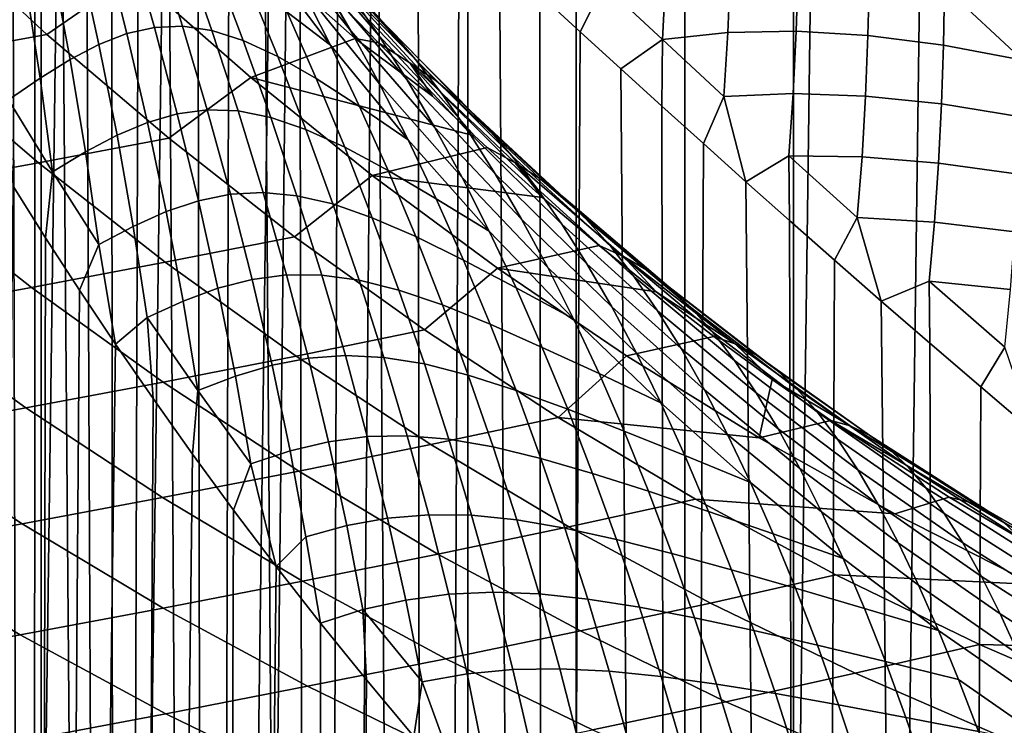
# Model space of a CAD drawing. Header units: metres. Extents: x -166 to 33, y -71 to 34.
# Tile 168 of 256: x -7.2 to -1.57, y -20.28 to -16.24. Entities that reach past the tile are written whole.
import ezdxf

# ---------------------------------------------------------------- set-up
doc = ezdxf.new("R2010")
doc.units = ezdxf.units.M
doc.layers.add('solid_12208131', color=7, linetype='CONTINUOUS')

msp = doc.modelspace()

# ---------------------------------------------------------------- linework, layer by layer
at = {"layer": 'solid_12208131'}
for points in [[(-2.151136, -23.398741, -0.2), (-1.527616, 23.438745, -0.2), (-0.904007, 23.462786, -0.2), (-1.527616, -23.438745, -0.2)], [(-2.774475, -23.342779, -0.2), (-2.774476, 23.342779, -0.2), (-2.151137, 23.398741, -0.2)], [(-2.774475, -23.342779, -0.2), (-2.151137, 23.398741, -0.2), (-1.527616, 23.438745, -0.2), (-2.151136, -23.398741, -0.2)], [(-2.774475, -23.342779, -0.2), (-3.397374, -23.270798, -0.2), (-3.397375, 23.270796, -0.2), (-2.774476, 23.342779, -0.2)], [(-3.397374, -23.270798, -0.2), (-4.019482, -23.182823, -0.2), (-4.019482, 23.182823, -0.2), (-3.397375, 23.270796, -0.2)], [(-4.019482, -23.182823, -0.2), (-4.63924, -23.078981, -0.2), (-4.639241, 23.078981, -0.2), (-4.019482, 23.182823, -0.2)], [(-4.63924, -23.078981, -0.2), (-5.255989, -22.959435, -0.2), (-4.832397, 23.043291, -0.2), (-4.639241, 23.078981, -0.2)], [(-5.752592, -22.851219, -0.2), (-5.25599, 22.959435, -0.2), (-4.832397, 23.043291, -0.2), (-5.255989, -22.959435, -0.2)], [(-6.476499, -22.67404, -0.2), (-5.868586, 22.824389, -0.2), (-5.25599, 22.959435, -0.2), (-5.868585, -22.824389, -0.2)], [(-5.752592, -22.851219, -0.2), (-5.868585, -22.824389, -0.2), (-5.25599, 22.959435, -0.2)], [(-7.079453, -22.508469, -0.2), (-6.476499, 22.67404, -0.2), (-5.868586, 22.824389, -0.2), (-6.476499, -22.67404, -0.2)], [(-7.079453, -22.508469, -0.2), (-7.079454, 22.508469, -0.2), (-6.476499, 22.67404, -0.2)], [(-7.079453, -22.508469, -0.2), (-7.676373, -22.328064, -0.2), (-7.676374, 22.328064, -0.2), (-7.079454, 22.508469, -0.2)], [(-7.56533, -54.099998, 73.476791), (-7.133023, -54.099998, 74.481758), (-7.374342, -13.191572, 73.939384), (-7.494431, -13.090034, 73.652336)], [(-7.133023, -54.099998, 74.481758), (-7.247589, -13.300244, 74.229607), (-7.374342, -13.191572, 73.939384)], [(-7.133023, -54.099998, 74.481758), (-7.11432, -13.415319, 74.522072), (-7.247589, -13.300244, 74.229607)], [(-7.133023, -54.099998, 74.481758), (-6.646943, -54.099998, 75.461853), (-6.974337, -13.537045, 74.816658), (-7.11432, -13.415319, 74.522072)], [(-6.646943, -54.099998, 75.461853), (-6.828755, -13.667579, 75.110649), (-6.974337, -13.537045, 74.816658)], [(-6.646943, -54.099998, 75.461853), (-6.677749, -13.80714, 75.403511), (-6.828755, -13.667579, 75.110649)], [(-6.646943, -54.099998, 75.461853), (-6.520299, -13.95483, 75.69696), (-6.677749, -13.80714, 75.403511)], [(-6.646943, -54.099998, 75.461853), (-6.108515, -54.099998, 76.414185), (-6.356896, -14.110441, 75.989761), (-6.520299, -13.95483, 75.69696)], [(-6.108515, -54.099998, 76.414185), (-6.185296, -14.273938, 76.2855), (-6.356896, -14.110441, 75.989761)], [(-6.108515, -54.099998, 76.414185), (-6.002159, -14.444423, 76.588943), (-6.185296, -14.273938, 76.2855)], [(-6.108515, -54.099998, 76.414185), (-5.519318, -54.099998, 77.335976), (-5.807922, -14.622785, 76.898193), (-6.002159, -14.444423, 76.588943)], [(-5.519318, -54.099998, 77.335976), (-5.601216, -14.81319, 77.214241), (-5.807922, -14.622785, 76.898193)], [(-5.519318, -54.099998, 77.335976), (-5.380787, -15.015847, 77.537659), (-5.601216, -14.81319, 77.214241)], [(-5.519318, -54.099998, 77.335976), (-4.88108, -54.099998, 78.224518), (-5.154308, -15.225487, 77.856499), (-5.380787, -15.015847, 77.537659)], [(-4.88108, -54.099998, 78.224518), (-4.922512, -15.442994, 78.169823), (-5.154308, -15.225487, 77.856499)], [(-7.04696, -16.323383, 38.987961), (-6.552248, -15.979929, 42.715645), (-7.198444, -15.362249, 42.818081), (-7.71775, -15.69925, 39.099609)], [(-5.47479, -16.016684, 50.601223), (-5.308314, -16.302588, 50.811558), (-5.764847, -15.731205, 51.387516), (-5.937775, -15.429481, 51.191715)], [(-5.593674, -16.049738, 51.572124), (-5.424668, -16.384722, 51.743763), (-5.844673, -15.830513, 52.301502), (-6.018653, -15.480349, 52.143932)], [(-4.88108, -54.099998, 78.224518), (-4.688582, -15.662816, 78.473694), (-4.922512, -15.442994, 78.169823)], [(-5.308693, -16.096767, 49.548592), (-5.148267, -16.329834, 49.791519), (-5.642303, -15.74895, 50.380943), (-5.810365, -15.499928, 50.152416)], [(-5.243168, -16.131575, 48.164825), (-5.09023, -16.288965, 48.43391), (-5.630435, -15.689651, 49.045956), (-5.791754, -15.515678, 48.790855)], [(-4.88108, -54.099998, 78.224518), (-4.195673, -54.099998, 79.077202), (-4.457589, -15.879592, 78.762444), (-4.688582, -15.662816, 78.473694)], [(-8.472457, -15.829949, 35.41613), (-7.796937, -16.459278, 35.298534), (-7.04696, -16.323383, 38.987961), (-7.71775, -15.69925, 39.099609)], [(-5.09023, -16.288965, 48.43391), (-4.937719, -16.466789, 48.701233), (-5.469462, -15.883304, 49.299358), (-5.630435, -15.689651, 49.045956)], [(-5.881013, -16.569666, 42.609241), (-5.28311, -16.347136, 46.325108), (-5.941668, -15.762572, 46.424274), (-6.552248, -15.979929, 42.715645)], [(-5.941668, -15.762572, 46.424274), (-5.28311, -16.347136, 46.325108), (-5.450815, -16.057842, 47.099686), (-5.74637, -15.734725, 47.426922)], [(-5.308314, -16.302588, 50.811558), (-5.143494, -16.605972, 51.010414), (-5.593674, -16.049738, 51.572124), (-5.764847, -15.731205, 51.387516)], [(-5.148267, -16.329834, 49.791519), (-4.98831, -16.582294, 50.026016), (-5.47479, -16.016684, 50.601223), (-5.642303, -15.74895, 50.380943)], [(-3.859432, -16.040127, 79.476219), (-4.177697, -15.73948, 79.111076), (-4.22737, -16.095268, 79.039795), (-3.995843, -16.308701, 79.308884)], [(-1.46273, -16.469986, 82.22084), (-1.455702, -16.150414, 82.393257), (-1.907612, -15.72547, 82.018684), (-1.910502, -16.053186, 81.849586)], [(-6.716717, -15.814548, 55.961517), (-6.589858, -16.318745, 55.937447), (-6.749745, -16.38092, 56.414017), (-6.863181, -15.863662, 56.458015)], [(-6.570292, -15.794082, 55.445602), (-6.431461, -16.283363, 55.443073), (-6.589858, -16.318745, 55.937447), (-6.716717, -15.814548, 55.961517)], [(-6.419677, -15.804729, 54.906101), (-6.270759, -16.276854, 54.926926), (-6.431461, -16.283363, 55.443073), (-6.570292, -15.794082, 55.445602)], [(-6.259874, -15.848963, 54.338943), (-6.103178, -16.30122, 54.385143), (-6.270759, -16.276854, 54.926926), (-6.419677, -15.804729, 54.906101)], [(-5.844673, -15.830513, 52.301502), (-5.424668, -16.384722, 51.743763), (-5.673385, -16.196178, 52.444702)], [(-6.863181, -15.863662, 56.458015), (-6.749745, -16.38092, 56.414017), (-6.914341, -16.466932, 56.877934), (-7.012933, -15.93882, 56.939571)], [(-6.08572, -15.928463, 53.741013), (-5.923413, -16.358541, 53.813904), (-6.103178, -16.30122, 54.385143), (-6.259874, -15.848963, 54.338943)], [(-4.969931, -16.485857, 47.006874), (-4.820503, -16.589968, 47.281414), (-5.39774, -15.993437, 47.897614), (-5.555534, -15.872863, 47.636372)], [(-5.450815, -16.057842, 47.099686), (-5.149071, -16.371634, 46.777817), (-4.969931, -16.485857, 47.006874), (-5.555534, -15.872863, 47.636372)], [(-4.937719, -16.466789, 48.701233), (-4.785413, -16.665129, 48.964279), (-5.308693, -16.096767, 49.548592), (-5.469462, -15.883304, 49.299358)], [(-4.195673, -54.099998, 79.077202), (-4.22737, -16.095268, 79.039795), (-4.457589, -15.879592, 78.762444)], [(-7.012933, -15.93882, 56.939571), (-6.914341, -16.466932, 56.877934), (-7.086094, -16.573397, 57.33506), (-7.168571, -16.036882, 57.411472)], [(-5.892074, -16.043999, 53.110214), (-5.726052, -16.450085, 53.210354), (-5.923413, -16.358541, 53.813904), (-6.08572, -15.928463, 53.741013)], [(-3.525379, -16.352724, 79.840958), (-3.150612, -16.311769, 80.270569), (-3.136033, -15.944315, 80.353203), (-3.505526, -15.975008, 79.902748)], [(-3.150612, -16.311769, 80.270569), (-2.759082, -16.304434, 80.723785), (-2.748458, -15.948012, 80.828255), (-3.136033, -15.944315, 80.353203)], [(-6.35054, -16.918047, 38.872044), (-5.881013, -16.569666, 42.609241), (-6.552248, -15.979929, 42.715645), (-7.04696, -16.323383, 38.987961)], [(-4.820503, -16.589968, 47.281414), (-4.674664, -16.712521, 47.561886), (-5.243168, -16.131575, 48.164825), (-5.39774, -15.993437, 47.897614)], [(-3.859432, -16.040127, 79.476219), (-3.525379, -16.352724, 79.840958), (-3.505526, -15.975008, 79.902748)], [(-2.759082, -16.304434, 80.723785), (-2.348694, -16.329624, 81.200478), (-2.34069, -15.984893, 81.327377), (-2.748458, -15.948012, 80.828255)], [(-2.348694, -16.329624, 81.200478), (-1.917286, -16.385624, 81.699951), (-1.910502, -16.053186, 81.849586), (-2.34069, -15.984893, 81.327377)], [(-7.168571, -16.036882, 57.411472), (-7.086094, -16.573397, 57.33506), (-7.266243, -16.697264, 57.790997), (-7.331913, -16.154398, 57.879539)], [(-5.673385, -16.196178, 52.444702), (-5.505782, -16.576153, 52.572704), (-5.726052, -16.450085, 53.210354), (-5.892074, -16.043999, 53.110214)], [(-5.143494, -16.605972, 51.010414), (-4.980702, -16.926451, 51.195969), (-5.424668, -16.384722, 51.743763), (-5.593674, -16.049738, 51.572124)], [(-4.98831, -16.582294, 50.026016), (-4.829282, -16.853577, 50.250351), (-5.308314, -16.302588, 50.811558), (-5.47479, -16.016684, 50.601223)], [(-5.28311, -16.347136, 46.325108), (-5.149071, -16.371634, 46.777817), (-5.450815, -16.057842, 47.099686)], [(-3.525379, -16.352724, 79.840958), (-3.859432, -16.040127, 79.476219), (-3.995843, -16.308701, 79.308884), (-3.763758, -16.520094, 79.569298)], [(-1.917286, -16.385624, 81.699951), (-1.46273, -16.469986, 82.22084), (-1.910502, -16.053186, 81.849586)], [(-4.785413, -16.665129, 48.964279), (-4.633395, -16.883739, 49.22089), (-5.148267, -16.329834, 49.791519), (-5.308693, -16.096767, 49.548592)], [(-4.195673, -54.099998, 79.077202), (-3.995843, -16.308701, 79.308884), (-4.22737, -16.095268, 79.039795)], [(-4.674664, -16.712521, 47.561886), (-4.53065, -16.855101, 47.844162), (-5.09023, -16.288965, 48.43391), (-5.243168, -16.131575, 48.164825)], [(-5.424668, -16.384722, 51.743763), (-5.258201, -16.735859, 51.900616), (-5.505782, -16.576153, 52.572704), (-5.673385, -16.196178, 52.444702)], [(-6.270759, -16.276854, 54.926926), (-6.129441, -16.755127, 54.932346), (-6.301057, -16.777431, 55.425491), (-6.431461, -16.283363, 55.443073)], [(-6.103178, -16.30122, 54.385143), (-5.952984, -16.761553, 54.415249), (-6.129441, -16.755127, 54.932346), (-6.270759, -16.276854, 54.926926)], [(-7.796937, -16.459278, 35.298534), (-7.095604, -17.058891, 35.176441), (-6.35054, -16.918047, 38.872044), (-7.04696, -16.323383, 38.987961)], [(-6.589858, -16.318745, 55.937447), (-6.471987, -16.826876, 55.898342), (-6.646093, -16.900928, 56.35561), (-6.749745, -16.38092, 56.414017)], [(-6.431461, -16.283363, 55.443073), (-6.301057, -16.777431, 55.425491), (-6.471987, -16.826876, 55.898342), (-6.589858, -16.318745, 55.937447)], [(-5.923413, -16.358541, 53.813904), (-5.766818, -16.798296, 53.870598), (-5.952984, -16.761553, 54.415249), (-6.103178, -16.30122, 54.385143)], [(-4.829282, -16.853577, 50.250351), (-4.671779, -17.142958, 50.462948), (-5.143494, -16.605972, 51.010414), (-5.308314, -16.302588, 50.811558)], [(-4.633395, -16.883739, 49.22089), (-4.481735, -17.122377, 49.468895), (-4.98831, -16.582294, 50.026016), (-5.148267, -16.329834, 49.791519)], [(-4.53065, -16.855101, 47.844162), (-4.38711, -17.018805, 48.124599), (-4.937719, -16.466789, 48.701233), (-5.09023, -16.288965, 48.43391)], [(-4.195673, -54.099998, 79.077202), (-3.465109, -54.099998, 79.891525), (-3.763758, -16.520094, 79.569298), (-3.995843, -16.308701, 79.308884)], [(-3.525379, -16.352724, 79.840958), (-3.173237, -16.678648, 80.206604), (-3.150612, -16.311769, 80.270569)], [(-3.173237, -16.678648, 80.206604), (-2.776505, -16.661612, 80.638687), (-2.759082, -16.304434, 80.723785), (-3.150612, -16.311769, 80.270569)], [(-2.776505, -16.661612, 80.638687), (-2.362363, -16.676434, 81.093346), (-2.348694, -16.329624, 81.200478), (-2.759082, -16.304434, 80.723785)], [(-2.362363, -16.676434, 81.093346), (-1.928634, -16.721514, 81.570297), (-1.917286, -16.385624, 81.699951), (-2.348694, -16.329624, 81.200478)], [(-6.749745, -16.38092, 56.414017), (-6.646093, -16.900928, 56.35561), (-6.826498, -16.996347, 56.803074), (-6.914341, -16.466932, 56.877934)], [(-5.726052, -16.450085, 53.210354), (-5.565339, -16.867041, 53.294819), (-5.766818, -16.798296, 53.870598), (-5.923413, -16.358541, 53.813904)], [(-5.881013, -16.569666, 42.609241), (-4.601007, -16.903824, 46.221767), (-4.841383, -16.676121, 46.461319), (-5.28311, -16.347136, 46.325108)], [(-5.424668, -16.384722, 51.743763), (-4.980702, -16.926451, 51.195969), (-5.258201, -16.735859, 51.900616)], [(-5.28311, -16.347136, 46.325108), (-4.841383, -16.676121, 46.461319), (-5.149071, -16.371634, 46.777817)], [(-5.149071, -16.371634, 46.777817), (-4.841383, -16.676121, 46.461319), (-4.969931, -16.485857, 47.006874)], [(-3.525379, -16.352724, 79.840958), (-3.763758, -16.520094, 79.569298), (-3.528427, -16.733284, 79.824379)], [(-3.173237, -16.678648, 80.206604), (-3.525379, -16.352724, 79.840958), (-3.528427, -16.733284, 79.824379), (-3.290436, -16.948097, 80.073639)], [(-1.928634, -16.721514, 81.570297), (-1.473231, -16.794441, 82.068459), (-1.46273, -16.469986, 82.22084), (-1.917286, -16.385624, 81.699951)], [(-5.505782, -16.576153, 52.572704), (-5.342916, -16.968613, 52.685345), (-5.565339, -16.867041, 53.294819), (-5.726052, -16.450085, 53.210354)], [(-8.573063, -16.593676, 31.607365), (-7.866867, -17.198185, 31.479416), (-7.095604, -17.058891, 35.176441), (-7.796937, -16.459278, 35.298534)], [(-6.914341, -16.466932, 56.877934), (-6.826498, -16.996347, 56.803074), (-7.015065, -17.11017, 57.246399), (-7.086094, -16.573397, 57.33506)], [(-4.367355, -17.058903, 46.40313), (-4.226664, -17.148483, 46.690193), (-4.820503, -16.589968, 47.281414), (-4.969931, -16.485857, 47.006874)], [(-4.601007, -16.903824, 46.221767), (-4.528391, -16.97094, 46.150661), (-4.367355, -17.058903, 46.40313), (-4.969931, -16.485857, 47.006874)], [(-4.841383, -16.676121, 46.461319), (-4.601007, -16.903824, 46.221767), (-4.969931, -16.485857, 47.006874)], [(-4.38711, -17.018805, 48.124599), (-4.243749, -17.203672, 48.400658), (-4.785413, -16.665129, 48.964279), (-4.937719, -16.466789, 48.701233)], [(-3.465109, -54.099998, 79.891525), (-3.528427, -16.733284, 79.824379), (-3.763758, -16.520094, 79.569298)], [(-7.086094, -16.573397, 57.33506), (-7.015065, -17.11017, 57.246399), (-7.266243, -16.697264, 57.790997)], [(-5.629862, -17.482311, 38.752087), (-5.186035, -17.130587, 42.499073), (-5.881013, -16.569666, 42.609241), (-6.35054, -16.918047, 38.872044)], [(-5.881013, -16.569666, 42.609241), (-5.186035, -17.130587, 42.499073), (-4.528391, -16.97094, 46.150661), (-4.601007, -16.903824, 46.221767)], [(-5.258201, -16.735859, 51.900616), (-5.095284, -17.101896, 52.041821), (-5.342916, -16.968613, 52.685345), (-5.505782, -16.576153, 52.572704)], [(-4.671779, -17.142958, 50.462948), (-4.516134, -17.45002, 50.661934), (-4.980702, -16.926451, 51.195969), (-5.143494, -16.605972, 51.010414)], [(-4.481735, -17.122377, 49.468895), (-4.330861, -17.380436, 49.706524), (-4.829282, -16.853577, 50.250351), (-4.98831, -16.582294, 50.026016)], [(-4.226664, -17.148483, 46.690193), (-4.089878, -17.257336, 46.983105), (-4.674664, -16.712521, 47.561886), (-4.820503, -16.589968, 47.281414)], [(-4.243749, -17.203672, 48.400658), (-4.100594, -17.409418, 48.670135), (-4.633395, -16.883739, 49.22089), (-4.785413, -16.665129, 48.964279)], [(-2.776505, -16.661612, 80.638687), (-3.173237, -16.678648, 80.206604), (-3.047082, -17.16633, 80.319939), (-2.801847, -17.018051, 80.572975)], [(-2.801847, -17.018051, 80.572975), (-2.382588, -17.023941, 81.006279), (-2.362363, -16.676434, 81.093346), (-2.776505, -16.661612, 80.638687)], [(-2.382588, -17.023941, 81.006279), (-1.945314, -17.059509, 81.461052), (-1.928634, -16.721514, 81.570297), (-2.362363, -16.676434, 81.093346)], [(-7.015065, -17.11017, 57.246399), (-7.055186, -17.486879, 57.351986), (-7.23994, -17.191677, 57.753265), (-7.266243, -16.697264, 57.790997)], [(-4.089878, -17.257336, 46.983105), (-3.955068, -17.386934, 47.277733), (-4.53065, -16.855101, 47.844162), (-4.674664, -16.712521, 47.561886)], [(-3.465109, -54.099998, 79.891525), (-3.290436, -16.948097, 80.073639), (-3.528427, -16.733284, 79.824379)], [(-3.173237, -16.678648, 80.206604), (-3.290436, -16.948097, 80.073639), (-3.047082, -17.16633, 80.319939)], [(-1.945314, -17.059509, 81.461052), (-1.487888, -17.122454, 81.936646), (-1.473231, -16.794441, 82.068459), (-1.928634, -16.721514, 81.570297)], [(-6.301057, -16.777431, 55.425491), (-6.179692, -17.275557, 55.392071), (-6.36403, -17.33782, 55.843964), (-6.471987, -16.826876, 55.898342)], [(-6.129441, -16.755127, 54.932346), (-5.996569, -17.238346, 54.921989), (-6.179692, -17.275557, 55.392071), (-6.301057, -16.777431, 55.425491)], [(-5.952984, -16.761553, 54.415249), (-5.810366, -17.228266, 54.429279), (-5.996569, -17.238346, 54.921989), (-6.129441, -16.755127, 54.932346)], [(-5.766818, -16.798296, 53.870598), (-5.616631, -17.24645, 53.910564), (-5.810366, -17.228266, 54.429279), (-5.952984, -16.761553, 54.415249)], [(-4.980702, -16.926451, 51.195969), (-4.820264, -17.263691, 51.366344), (-5.095284, -17.101896, 52.041821), (-5.258201, -16.735859, 51.900616)], [(-6.471987, -16.826876, 55.898342), (-6.36403, -17.33782, 55.843964), (-6.553441, -17.422232, 56.283085), (-6.646093, -16.900928, 56.35561)], [(-5.565339, -16.867041, 53.294819), (-5.410216, -17.294069, 53.362507), (-5.616631, -17.24645, 53.910564), (-5.766818, -16.798296, 53.870598)], [(-6.646093, -16.900928, 56.35561), (-6.553441, -17.422232, 56.283085), (-6.750472, -17.525967, 56.715034), (-6.826498, -16.996347, 56.803074)], [(-5.342916, -16.968613, 52.685345), (-5.185253, -17.372395, 52.781799), (-5.410216, -17.294069, 53.362507), (-5.565339, -16.867041, 53.294819)], [(-4.330861, -17.380436, 49.706524), (-4.181352, -17.657173, 49.932171), (-4.671779, -17.142958, 50.462948), (-4.829282, -16.853577, 50.250351)], [(-4.100594, -17.409418, 48.670135), (-3.957662, -17.635769, 48.930843), (-4.481735, -17.122377, 49.468895), (-4.633395, -16.883739, 49.22089)], [(-3.955068, -17.386934, 47.277733), (-3.820746, -17.538288, 47.570423), (-4.38711, -17.018805, 48.124599), (-4.53065, -16.855101, 47.844162)], [(-7.095604, -17.058891, 35.176441), (-6.369845, -17.627851, 35.050098), (-5.629862, -17.482311, 38.752087), (-6.35054, -16.918047, 38.872044)], [(-4.980702, -16.926451, 51.195969), (-4.516134, -17.45002, 50.661934), (-4.820264, -17.263691, 51.366344)], [(-3.465109, -54.099998, 79.891525), (-2.691529, -54.099998, 80.665108), (-3.047082, -17.16633, 80.319939), (-3.290436, -16.948097, 80.073639)], [(-6.826498, -16.996347, 56.803074), (-6.750472, -17.525967, 56.715034), (-7.015065, -17.11017, 57.246399)], [(-5.095284, -17.101896, 52.041821), (-4.936997, -17.48093, 52.16721), (-5.185253, -17.372395, 52.781799), (-5.342916, -16.968613, 52.685345)], [(-5.186035, -17.130587, 42.499073), (-4.210407, -17.256092, 45.845875), (-4.528391, -16.97094, 46.150661)], [(-4.528391, -16.97094, 46.150661), (-4.210407, -17.256092, 45.845875), (-4.367355, -17.058903, 46.40313)], [(-7.866867, -17.198185, 31.479416), (-7.136073, -17.771791, 31.347012), (-6.369845, -17.627851, 35.050098), (-7.095604, -17.058891, 35.176441)], [(-3.820746, -17.538288, 47.570423), (-3.686545, -17.711391, 47.858616), (-4.243749, -17.203672, 48.400658), (-4.38711, -17.018805, 48.124599)], [(-3.747635, -17.594067, 45.823582), (-3.615984, -17.670872, 46.122486), (-4.226664, -17.148483, 46.690193), (-4.367355, -17.058903, 46.40313)], [(-4.210407, -17.256092, 45.845875), (-3.887891, -17.531414, 45.547386), (-3.747635, -17.594067, 45.823582), (-4.367355, -17.058903, 46.40313)], [(-2.801847, -17.018051, 80.572975), (-3.047082, -17.16633, 80.319939), (-2.797524, -17.388483, 80.563972)], [(-2.41055, -17.370546, 80.939278), (-2.801847, -17.018051, 80.572975), (-2.797524, -17.388483, 80.563972), (-2.540444, -17.615633, 80.806763)], [(-2.801847, -17.018051, 80.572975), (-2.41055, -17.370546, 80.939278), (-2.382588, -17.023941, 81.006279)], [(-2.41055, -17.370546, 80.939278), (-1.968253, -17.398151, 81.372513), (-1.945314, -17.059509, 81.461052), (-2.382588, -17.023941, 81.006279)], [(-1.968253, -17.398151, 81.372513), (-1.507492, -17.452612, 81.825829), (-1.487888, -17.122454, 81.936646), (-1.945314, -17.059509, 81.461052)], [(-6.750472, -17.525967, 56.715034), (-6.860166, -17.788248, 56.951771), (-7.055186, -17.486879, 57.351986), (-7.015065, -17.11017, 57.246399)], [(-4.820264, -17.263691, 51.366344), (-4.663209, -17.616392, 51.520664), (-4.936997, -17.48093, 52.16721), (-5.095284, -17.101896, 52.041821)], [(-3.957662, -17.635769, 48.930843), (-3.815349, -17.882093, 49.180969), (-4.330861, -17.380436, 49.706524), (-4.481735, -17.122377, 49.468895)], [(-4.886302, -18.015245, 38.628323), (-4.468608, -17.661812, 42.385345), (-5.186035, -17.130587, 42.499073), (-5.629862, -17.482311, 38.752087)], [(-5.186035, -17.130587, 42.499073), (-4.468608, -17.661812, 42.385345), (-3.887891, -17.531414, 45.547386), (-4.210407, -17.256092, 45.845875)], [(-4.181352, -17.657173, 49.932171), (-4.033496, -17.952139, 50.143917), (-4.516134, -17.45002, 50.661934), (-4.671779, -17.142958, 50.462948)], [(-3.615984, -17.670872, 46.122486), (-3.488539, -17.767715, 46.427132), (-4.089878, -17.257336, 46.983105), (-4.226664, -17.148483, 46.690193)], [(-2.691529, -54.099998, 80.665108), (-2.797524, -17.388483, 80.563972), (-3.047082, -17.16633, 80.319939)], [(-7.136073, -17.771791, 31.347012), (-7.866867, -17.198185, 31.479416), (-8.662723, -17.336311, 27.777761), (-7.926892, -17.914522, 27.639769)], [(-7.56533, -54.099998, 58.523209), (-7.23994, -17.191677, 57.753265), (-7.055186, -17.486879, 57.351986), (-7.133023, -54.099998, 57.518242)], [(-5.996569, -17.238346, 54.921989), (-5.872716, -17.725729, 54.895016), (-6.06829, -17.776539, 55.342541), (-6.179692, -17.275557, 55.392071)], [(-5.810366, -17.228266, 54.429279), (-5.676156, -17.700075, 54.426838), (-5.872716, -17.725729, 54.895016), (-5.996569, -17.238346, 54.921989)], [(-5.616631, -17.24645, 53.910564), (-5.473947, -17.701208, 53.933826), (-5.676156, -17.700075, 54.426838), (-5.810366, -17.228266, 54.429279)], [(-3.686545, -17.711391, 47.858616), (-3.55244, -17.905926, 48.140083), (-4.100594, -17.409418, 48.670135), (-4.243749, -17.203672, 48.400658)], [(-6.179692, -17.275557, 55.392071), (-6.06829, -17.776539, 55.342541), (-6.267241, -17.850025, 55.77459), (-6.36403, -17.33782, 55.843964)], [(-5.410216, -17.294069, 53.362507), (-5.261363, -17.729818, 53.412872), (-5.473947, -17.701208, 53.933826), (-5.616631, -17.24645, 53.910564)], [(-5.185253, -17.372395, 52.781799), (-5.033014, -17.786638, 52.860931), (-5.261363, -17.729818, 53.412872), (-5.410216, -17.294069, 53.362507)], [(-4.516134, -17.45002, 50.661934), (-4.362628, -17.774401, 50.845398), (-4.663209, -17.616392, 51.520664), (-4.820264, -17.263691, 51.366344)], [(-3.488539, -17.767715, 46.427132), (-3.363194, -17.885971, 46.733383), (-3.955068, -17.386934, 47.277733), (-4.089878, -17.257336, 46.983105)], [(-6.36403, -17.33782, 55.843964), (-6.267241, -17.850025, 55.77459), (-6.472885, -17.943659, 56.196449), (-6.553441, -17.422232, 56.283085)], [(-4.936997, -17.48093, 52.16721), (-4.783766, -17.871721, 52.275932), (-5.033014, -17.786638, 52.860931), (-5.185253, -17.372395, 52.781799)], [(-3.815349, -17.882093, 49.180969), (-3.674212, -18.147627, 49.418873), (-4.181352, -17.657173, 49.932171), (-4.330861, -17.380436, 49.706524)], [(-3.55244, -17.905926, 48.140083), (-3.418395, -18.121586, 48.412613), (-3.957662, -17.635769, 48.930843), (-4.100594, -17.409418, 48.670135)], [(-3.363194, -17.885971, 46.733383), (-3.238317, -18.026567, 47.037575), (-3.820746, -17.538288, 47.570423), (-3.955068, -17.386934, 47.277733)], [(-2.691529, -54.099998, 80.665108), (-2.540444, -17.615633, 80.806763), (-2.797524, -17.388483, 80.563972)], [(-2.41055, -17.370546, 80.939278), (-2.540444, -17.615633, 80.806763), (-2.272693, -17.850151, 81.050797)], [(-1.968253, -17.398151, 81.372513), (-2.41055, -17.370546, 80.939278), (-2.272693, -17.850151, 81.050797), (-1.998695, -17.735735, 81.30468)], [(-1.998695, -17.735735, 81.30468), (-1.533007, -17.783373, 81.736313), (-1.507492, -17.452612, 81.825829), (-1.968253, -17.398151, 81.372513)], [(-6.553441, -17.422232, 56.283085), (-6.472885, -17.943659, 56.196449), (-6.654723, -18.095783, 56.552837), (-6.750472, -17.525967, 56.715034)], [(-4.516134, -17.45002, 50.661934), (-4.033496, -17.952139, 50.143917), (-4.362628, -17.774401, 50.845398)], [(-7.133023, -54.099998, 57.518242), (-7.055186, -17.486879, 57.351986), (-6.860166, -17.788248, 56.951771)], [(-6.369845, -17.627851, 35.050098), (-5.62104, -18.165222, 34.919746), (-4.886302, -18.015245, 38.628323), (-5.629862, -17.482311, 38.752087)], [(-4.663209, -17.616392, 51.520664), (-4.510639, -17.982578, 51.658737), (-4.783766, -17.871721, 52.275932), (-4.936997, -17.48093, 52.16721)], [(-6.750472, -17.525967, 56.715034), (-6.654723, -18.095783, 56.552837), (-6.860166, -17.788248, 56.951771)], [(-4.468608, -17.661812, 42.385345), (-3.561097, -17.796961, 45.255264), (-3.887891, -17.531414, 45.547386)], [(-3.887891, -17.531414, 45.547386), (-3.561097, -17.796961, 45.255264), (-3.747635, -17.594067, 45.823582)], [(-3.238317, -18.026567, 47.037575), (-3.113464, -18.189457, 47.337124), (-3.686545, -17.711391, 47.858616), (-3.820746, -17.538288, 47.570423)], [(-7.136073, -17.771791, 31.347012), (-6.382074, -18.313549, 31.210402), (-5.62104, -18.165222, 34.919746), (-6.369845, -17.627851, 35.050098)], [(-4.362628, -17.774401, 50.845398), (-4.212306, -18.114767, 51.012417), (-4.510639, -17.982578, 51.658737), (-4.663209, -17.616392, 51.520664)], [(-3.108985, -18.094673, 45.265659), (-2.986614, -18.160236, 45.575821), (-3.615984, -17.670872, 46.122486), (-3.747635, -17.594067, 45.823582)], [(-3.561097, -17.796961, 45.255264), (-3.108985, -18.094673, 45.265659), (-3.747635, -17.594067, 45.823582)], [(-2.691529, -54.099998, 80.665108), (-1.877203, -54.099998, 81.395676), (-2.272693, -17.850151, 81.050797), (-2.540444, -17.615633, 80.806763)], [(-4.121231, -18.515921, 38.50098), (-3.73003, -18.162468, 42.268269), (-4.468608, -17.661812, 42.385345), (-4.886302, -18.015245, 38.628323)], [(-4.468608, -17.661812, 42.385345), (-3.73003, -18.162468, 42.268269), (-3.230698, -18.052473, 44.969917), (-3.561097, -17.796961, 45.255264)], [(-3.674212, -18.147627, 49.418873), (-3.534497, -18.431896, 49.642605), (-4.033496, -17.952139, 50.143917), (-4.181352, -17.657173, 49.932171)], [(-3.418395, -18.121586, 48.412613), (-3.284777, -18.357723, 48.674362), (-3.815349, -17.882093, 49.180969), (-3.957662, -17.635769, 48.930843)], [(-2.986614, -18.160236, 45.575821), (-2.868745, -18.246553, 45.891598), (-3.488539, -17.767715, 46.427132), (-3.615984, -17.670872, 46.122486)], [(-5.872716, -17.725729, 54.895016), (-5.758801, -18.216, 54.851128), (-5.968134, -18.27873, 55.277164), (-6.06829, -17.776539, 55.342541)], [(-5.676156, -17.700075, 54.426838), (-5.550882, -18.17614, 54.40704), (-5.758801, -18.216, 54.851128), (-5.872716, -17.725729, 54.895016)], [(-5.473947, -17.701208, 53.933826), (-5.339581, -18.161203, 53.939949), (-5.550882, -18.17614, 54.40704), (-5.676156, -17.700075, 54.426838)], [(-5.261363, -17.729818, 53.412872), (-5.119893, -18.172382, 53.445927), (-5.339581, -18.161203, 53.939949), (-5.473947, -17.701208, 53.933826)], [(-5.033014, -17.786638, 52.860931), (-4.886862, -18.209908, 52.92218), (-5.119893, -18.172382, 53.445927), (-5.261363, -17.729818, 53.412872)], [(-3.113464, -18.189457, 47.337124), (-2.988561, -18.374287, 47.629795), (-3.55244, -17.905926, 48.140083), (-3.686545, -17.711391, 47.858616)], [(-1.998695, -17.735735, 81.30468), (-2.272693, -17.850151, 81.050797), (-1.99463, -18.091543, 81.295151)], [(-1.565748, -18.112926, 81.668076), (-1.998695, -17.735735, 81.30468), (-1.99463, -18.091543, 81.295151), (-1.703668, -18.341209, 81.541405)], [(-1.998695, -17.735735, 81.30468), (-1.565748, -18.112926, 81.668076), (-1.533007, -17.783373, 81.736313)], [(-6.382074, -18.313549, 31.210402), (-7.136073, -17.771791, 31.347012), (-7.926892, -17.914522, 27.639769), (-7.167696, -18.460632, 27.497395)], [(-7.133023, -54.099998, 57.518242), (-6.860166, -17.788248, 56.951771), (-6.654723, -18.095783, 56.552837)], [(-6.06829, -17.776539, 55.342541), (-5.968134, -18.27873, 55.277164), (-6.182728, -18.362253, 55.690197), (-6.267241, -17.850025, 55.77459)], [(-4.783766, -17.871721, 52.275932), (-4.635752, -18.273348, 52.366821), (-4.886862, -18.209908, 52.92218), (-5.033014, -17.786638, 52.860931)], [(-4.033496, -17.952139, 50.143917), (-3.88753, -18.264946, 50.339809), (-4.212306, -18.114767, 51.012417), (-4.362628, -17.774401, 50.845398)], [(-3.561097, -17.796961, 45.255264), (-3.230698, -18.052473, 44.969917), (-3.108985, -18.094673, 45.265659)], [(-2.868745, -18.246553, 45.891598), (-2.753087, -18.3549, 46.208847), (-3.363194, -17.885971, 46.733383), (-3.488539, -17.767715, 46.427132)], [(-6.267241, -17.850025, 55.77459), (-6.182728, -18.362253, 55.690197), (-6.472885, -17.943659, 56.196449)], [(-1.877203, -54.099998, 81.395676), (-1.99463, -18.091543, 81.295151), (-2.272693, -17.850151, 81.050797)], [(-7.167696, -18.460632, 27.497395), (-7.926892, -17.914522, 27.639769), (-8.740233, -18.056444, 23.92779), (-7.975811, -18.60688, 23.780153)], [(-4.510639, -17.982578, 51.658737), (-4.362944, -18.360945, 51.779701), (-4.635752, -18.273348, 52.366821), (-4.783766, -17.871721, 52.275932)], [(-3.284777, -18.357723, 48.674362), (-3.15212, -18.613554, 48.923656), (-3.674212, -18.147627, 49.418873), (-3.815349, -17.882093, 49.180969)], [(-2.988561, -18.374287, 47.629795), (-2.863515, -18.580729, 47.913342), (-3.418395, -18.121586, 48.412613), (-3.55244, -17.905926, 48.140083)], [(-2.753087, -18.3549, 46.208847), (-2.637851, -18.486134, 46.523895), (-3.238317, -18.026567, 47.037575), (-3.363194, -17.885971, 46.733383)], [(-6.472885, -17.943659, 56.196449), (-6.439464, -18.408339, 56.156765), (-6.654723, -18.095783, 56.552837)], [(-6.182728, -18.362253, 55.690197), (-6.214291, -18.726328, 55.763668), (-6.439464, -18.408339, 56.156765), (-6.472885, -17.943659, 56.196449)], [(-4.033496, -17.952139, 50.143917), (-3.534497, -18.431896, 49.642605), (-3.88753, -18.264946, 50.339809)], [(-5.62104, -18.165222, 34.919746), (-4.850574, -18.670065, 34.785618), (-4.121231, -18.515921, 38.50098), (-4.886302, -18.015245, 38.628323)], [(-4.212306, -18.114767, 51.012417), (-4.066288, -18.469086, 51.162796), (-4.362944, -18.360945, 51.779701), (-4.510639, -17.982578, 51.658737)], [(-2.637851, -18.486134, 46.523895), (-2.522516, -18.640165, 46.834148), (-3.113464, -18.189457, 47.337124), (-3.238317, -18.026567, 47.037575)], [(-3.73003, -18.162468, 42.268269), (-2.971595, -18.631678, 42.148041), (-2.896964, -18.298025, 44.691422), (-3.230698, -18.052473, 44.969917)], [(-3.230698, -18.052473, 44.969917), (-2.896964, -18.298025, 44.691422), (-3.108985, -18.094673, 45.265659)], [(-7.133023, -54.099998, 57.518242), (-6.654723, -18.095783, 56.552837), (-6.439464, -18.408339, 56.156765), (-6.646943, -54.099998, 56.538151)], [(-3.88753, -18.264946, 50.339809), (-3.744511, -18.594234, 50.518902), (-4.066288, -18.469086, 51.162796), (-4.212306, -18.114767, 51.012417)], [(-2.863515, -18.580729, 47.913342), (-2.738664, -18.808115, 48.185902), (-3.284777, -18.357723, 48.674362), (-3.418395, -18.121586, 48.412613)], [(-2.450664, -18.563047, 44.727955), (-2.337669, -18.61878, 45.04879), (-2.986614, -18.160236, 45.575821), (-3.108985, -18.094673, 45.265659)], [(-2.896964, -18.298025, 44.691422), (-2.450664, -18.563047, 44.727955), (-3.108985, -18.094673, 45.265659)], [(-1.877203, -54.099998, 81.395676), (-1.703668, -18.341209, 81.541405), (-1.99463, -18.091543, 81.295151)], [(-1.565748, -18.112926, 81.668076), (-1.703668, -18.341209, 81.541405), (-1.399502, -18.599239, 81.789001)], [(-6.382074, -18.313549, 31.210402), (-5.606263, -18.822514, 31.069841), (-4.850574, -18.670065, 34.785618), (-5.62104, -18.165222, 34.919746)], [(-5.550882, -18.17614, 54.40704), (-5.435453, -18.655104, 54.369556), (-5.656129, -18.707401, 54.790577), (-5.758801, -18.216, 54.851128)], [(-5.339581, -18.161203, 53.939949), (-5.214013, -18.625534, 53.928009), (-5.435453, -18.655104, 54.369556), (-5.550882, -18.17614, 54.40704)], [(-5.119893, -18.172382, 53.445927), (-4.986606, -18.620316, 53.46122), (-5.214013, -18.625534, 53.928009), (-5.339581, -18.161203, 53.939949)], [(-4.886862, -18.209908, 52.92218), (-4.747933, -18.6402, 52.965553), (-4.986606, -18.620316, 53.46122), (-5.119893, -18.172382, 53.445927)], [(-4.121231, -18.515921, 38.50098), (-2.971595, -18.631678, 42.148041), (-3.73003, -18.162468, 42.268269)], [(-3.15212, -18.613554, 48.923656), (-3.02063, -18.888588, 49.15852), (-3.534497, -18.431896, 49.642605), (-3.674212, -18.147627, 49.418873)], [(-2.522516, -18.640165, 46.834148), (-2.406952, -18.816616, 47.137341), (-2.988561, -18.374287, 47.629795), (-3.113464, -18.189457, 47.337124)], [(-2.337669, -18.61878, 45.04879), (-2.229462, -18.695946, 45.37508), (-2.868745, -18.246553, 45.891598), (-2.986614, -18.160236, 45.575821)], [(-5.758801, -18.216, 54.851128), (-5.656129, -18.707401, 54.790577), (-5.88034, -18.780813, 55.195889), (-5.968134, -18.27873, 55.277164)], [(-4.635752, -18.273348, 52.366821), (-4.4936, -18.684301, 52.439297), (-4.747933, -18.6402, 52.965553), (-4.886862, -18.209908, 52.92218)], [(-2.229462, -18.695946, 45.37508), (-2.123571, -18.795715, 45.702702), (-2.753087, -18.3549, 46.208847), (-2.868745, -18.246553, 45.891598)], [(-5.968134, -18.27873, 55.277164), (-5.88034, -18.780813, 55.195889), (-6.182728, -18.362253, 55.690197)], [(-4.362944, -18.360945, 51.779701), (-4.220222, -18.750509, 51.882351), (-4.4936, -18.684301, 52.439297), (-4.635752, -18.273348, 52.366821)], [(-3.534497, -18.431896, 49.642605), (-3.396396, -18.734489, 49.850174), (-3.744511, -18.594234, 50.518902), (-3.88753, -18.264946, 50.339809)], [(-2.971595, -18.631678, 42.148041), (-2.560877, -18.533216, 44.420368), (-2.896964, -18.298025, 44.691422)], [(-2.896964, -18.298025, 44.691422), (-2.560877, -18.533216, 44.420368), (-2.450664, -18.563047, 44.727955)], [(-5.606263, -18.822514, 31.069841), (-6.382074, -18.313549, 31.210402), (-7.167696, -18.460632, 27.497395), (-6.386539, -18.973684, 27.350904)], [(-5.88034, -18.780813, 55.195889), (-5.979447, -19.046921, 55.374249), (-6.214291, -18.726328, 55.763668), (-6.182728, -18.362253, 55.690197)], [(-4.066288, -18.469086, 51.162796), (-3.924929, -18.835991, 51.295639), (-4.220222, -18.750509, 51.882351), (-4.362944, -18.360945, 51.779701)], [(-2.738664, -18.808115, 48.185902), (-2.614522, -19.055651, 48.445774), (-3.15212, -18.613554, 48.923656), (-3.284777, -18.357723, 48.674362)], [(-2.123571, -18.795715, 45.702702), (-2.01805, -18.918873, 46.027966), (-2.637851, -18.486134, 46.523895), (-2.753087, -18.3549, 46.208847)], [(-1.877203, -54.099998, 81.395676), (-1.024519, -54.099998, 82.081078), (-1.399502, -18.599239, 81.789001), (-1.703668, -18.341209, 81.541405)], [(-6.646943, -54.099998, 56.538151), (-6.439464, -18.408339, 56.156765), (-6.214291, -18.726328, 55.763668)], [(-2.406952, -18.816616, 47.137341), (-2.291011, -19.015133, 47.431217), (-2.863515, -18.580729, 47.913342), (-2.988561, -18.374287, 47.629795)], [(-6.386539, -18.973684, 27.350904), (-7.167696, -18.460632, 27.497395), (-7.975811, -18.60688, 23.780153), (-7.189275, -19.123997, 23.628246)], [(-3.744511, -18.594234, 50.518902), (-3.605584, -18.937922, 50.680969), (-3.924929, -18.835991, 51.295639), (-4.066288, -18.469086, 51.162796)], [(-3.534497, -18.431896, 49.642605), (-3.02063, -18.888588, 49.15852), (-3.396396, -18.734489, 49.850174)], [(-4.850574, -18.670065, 34.785618), (-4.059829, -19.141443, 34.647964), (-3.336024, -18.983408, 38.370285), (-4.121231, -18.515921, 38.50098)], [(-4.121231, -18.515921, 38.50098), (-3.336024, -18.983408, 38.370285), (-2.194599, -19.068565, 42.024872), (-2.971595, -18.631678, 42.148041)], [(-2.194599, -19.068565, 42.024872), (-1.885142, -18.971577, 43.902649), (-2.560877, -18.533216, 44.420368), (-2.971595, -18.631678, 42.148041)], [(-2.01805, -18.918873, 46.027966), (-1.912299, -19.065289, 46.34827), (-2.522516, -18.640165, 46.834148), (-2.637851, -18.486134, 46.523895)], [(-2.560877, -18.533216, 44.420368), (-1.77548, -18.998135, 44.213013), (-1.671742, -19.045452, 44.543812), (-2.450664, -18.563047, 44.727955)], [(-2.560877, -18.533216, 44.420368), (-1.885142, -18.971577, 43.902649), (-1.77548, -18.998135, 44.213013)], [(-2.291011, -19.015133, 47.431217), (-2.174999, -19.235037, 47.713886), (-2.738664, -18.808115, 48.185902), (-2.863515, -18.580729, 47.913342)], [(-2.450664, -18.563047, 44.727955), (-1.671742, -19.045452, 44.543812), (-2.337669, -18.61878, 45.04879)], [(-7.189275, -19.123997, 23.628246), (-7.975811, -18.60688, 23.780153), (-8.804199, -18.752701, 20.058817), (-8.012232, -19.273869, 19.901974)], [(-5.214013, -18.625534, 53.928009), (-5.098138, -19.092758, 53.897655), (-5.331197, -19.135105, 54.314625), (-5.435453, -18.655104, 54.369556)], [(-4.986606, -18.620316, 53.46122), (-4.86193, -19.072653, 53.45779), (-5.098138, -19.092758, 53.897655), (-5.214013, -18.625534, 53.928009)], [(-4.747933, -18.6402, 52.965553), (-4.617011, -19.075985, 52.990578), (-4.86193, -19.072653, 53.45779), (-4.986606, -18.620316, 53.46122)], [(-4.4936, -18.684301, 52.439297), (-4.358469, -19.102484, 52.493366), (-4.617011, -19.075985, 52.990578), (-4.747933, -18.6402, 52.965553)], [(-3.396396, -18.734489, 49.850174), (-3.260976, -19.054031, 50.040596), (-3.605584, -18.937922, 50.680969), (-3.744511, -18.594234, 50.518902)], [(-2.614522, -19.055651, 48.445774), (-2.491254, -19.322824, 48.690948), (-3.02063, -18.888588, 49.15852), (-3.15212, -18.613554, 48.923656)], [(-1.912299, -19.065289, 46.34827), (-1.806131, -19.234568, 46.661346), (-2.406952, -18.816616, 47.137341), (-2.522516, -18.640165, 46.834148)], [(-1.671742, -19.045452, 44.543812), (-1.573056, -19.114855, 44.87986), (-2.229462, -18.695946, 45.37508), (-2.337669, -18.61878, 45.04879)], [(-5.435453, -18.655104, 54.369556), (-5.331197, -19.135105, 54.314625), (-5.56582, -19.198542, 54.713268), (-5.656129, -18.707401, 54.790577)], [(-5.606263, -18.822514, 31.069841), (-4.810033, -19.297739, 30.925579), (-4.059829, -19.141443, 34.647964), (-4.850574, -18.670065, 34.785618)], [(-4.220222, -18.750509, 51.882351), (-4.0831, -19.149693, 51.966095), (-4.358469, -19.102484, 52.493366), (-4.4936, -18.684301, 52.439297)], [(-1.573056, -19.114855, 44.87986), (-1.476783, -19.207403, 45.217064), (-2.123571, -18.795715, 45.702702), (-2.229462, -18.695946, 45.37508)], [(-6.646943, -54.099998, 56.538151), (-6.214291, -18.726328, 55.763668), (-5.979447, -19.046921, 55.374249), (-6.108515, -54.099998, 55.585812)], [(-5.656129, -18.707401, 54.790577), (-5.56582, -19.198542, 54.713268), (-5.734844, -19.369951, 54.988594), (-5.88034, -18.780813, 55.195889)], [(-3.924929, -18.835991, 51.295639), (-3.788267, -19.214441, 51.409729), (-4.0831, -19.149693, 51.966095), (-4.220222, -18.750509, 51.882351)], [(-3.02063, -18.888588, 49.15852), (-2.890448, -19.182392, 49.376919), (-3.260976, -19.054031, 50.040596), (-3.396396, -18.734489, 49.850174)], [(-5.88034, -18.780813, 55.195889), (-5.734844, -19.369951, 54.988594), (-5.979447, -19.046921, 55.374249)], [(-2.174999, -19.235037, 47.713886), (-2.059414, -19.475517, 47.983631), (-2.614522, -19.055651, 48.445774), (-2.738664, -18.808115, 48.185902)], [(-1.806131, -19.234568, 46.661346), (-1.699338, -19.426331, 46.964905), (-2.291011, -19.015133, 47.431217), (-2.406952, -18.816616, 47.137341)], [(-1.476783, -19.207403, 45.217064), (-1.380828, -19.323793, 45.551758), (-2.01805, -18.918873, 46.027966), (-2.123571, -18.795715, 45.702702)], [(-4.810033, -19.297739, 30.925579), (-5.606263, -18.822514, 31.069841), (-6.386539, -18.973684, 27.350904), (-5.584822, -19.452726, 27.200556)], [(-3.605584, -18.937922, 50.680969), (-3.471067, -19.294586, 50.825111), (-3.788267, -19.214441, 51.409729), (-3.924929, -18.835991, 51.295639)], [(-3.02063, -18.888588, 49.15852), (-2.491254, -19.322824, 48.690948), (-2.890448, -19.182392, 49.376919)], [(-1.380828, -19.323793, 45.551758), (-1.284516, -19.46386, 45.881336), (-1.912299, -19.065289, 46.34827), (-2.01805, -18.918873, 46.027966)], [(-5.584822, -19.452726, 27.200556), (-6.386539, -18.973684, 27.350904), (-7.189275, -19.123997, 23.628246), (-6.382038, -19.606833, 23.47234)], [(-4.059829, -19.141443, 34.647964), (-3.250189, -19.578417, 34.507019), (-2.532053, -19.416775, 38.236465), (-3.336024, -18.983408, 38.370285)], [(-3.260976, -19.054031, 50.040596), (-3.129404, -19.388401, 50.213642), (-3.471067, -19.294586, 50.825111), (-3.605584, -18.937922, 50.680969)], [(-3.336024, -18.983408, 38.370285), (-2.532053, -19.416775, 38.236465), (-1.400339, -19.472254, 41.898968), (-2.194599, -19.068565, 42.024872)], [(-1.400339, -19.472254, 41.898968), (-1.209184, -19.367081, 43.419632), (-1.885142, -18.971577, 43.902649), (-2.194599, -19.068565, 42.024872)], [(-1.885142, -18.971577, 43.902649), (-1.209184, -19.367081, 43.419632), (-1.086981, -19.398167, 43.724216), (-1.77548, -18.998135, 44.213013)], [(-1.699338, -19.426331, 46.964905), (-1.592195, -19.639885, 47.25705), (-2.174999, -19.235037, 47.713886), (-2.291011, -19.015133, 47.431217)], [(-1.086981, -19.398167, 43.724216), (-0.9922, -19.438467, 44.064163), (-1.671742, -19.045452, 44.543812), (-1.77548, -18.998135, 44.213013)], [(-6.108515, -54.099998, 55.585812), (-5.979447, -19.046921, 55.374249), (-5.734844, -19.369951, 54.988594)], [(-5.098138, -19.092758, 53.897655), (-4.993305, -19.560909, 53.849117), (-5.239226, -19.61467, 54.242126), (-5.331197, -19.135105, 54.314625)], [(-4.86193, -19.072653, 53.45779), (-4.746745, -19.527864, 53.435261), (-4.993305, -19.560909, 53.849117), (-5.098138, -19.092758, 53.897655)], [(-4.617011, -19.075985, 52.990578), (-4.494469, -19.51623, 52.996262), (-4.746745, -19.527864, 53.435261), (-4.86193, -19.072653, 53.45779)], [(-4.358469, -19.102484, 52.493366), (-4.231126, -19.526281, 52.528542), (-4.494469, -19.51623, 52.996262), (-4.617011, -19.075985, 52.990578)], [(-2.890448, -19.182392, 49.376919), (-2.762654, -19.49358, 49.57785), (-3.129404, -19.388401, 50.213642), (-3.260976, -19.054031, 50.040596)], [(-2.059414, -19.475517, 47.983631), (-1.944377, -19.73605, 48.238415), (-2.491254, -19.322824, 48.690948), (-2.614522, -19.055651, 48.445774)], [(-1.284516, -19.46386, 45.881336), (-1.187604, -19.627178, 46.203518), (-1.806131, -19.234568, 46.661346), (-1.912299, -19.065289, 46.34827)], [(-0.9922, -19.438467, 44.064163), (-0.902719, -19.501484, 44.409111), (-1.573056, -19.114855, 44.87986), (-1.671742, -19.045452, 44.543812)], [(-6.382038, -19.606833, 23.47234), (-7.189275, -19.123997, 23.628246), (-8.012232, -19.273869, 19.901974), (-7.19942, -19.76049, 19.741001)], [(-5.331197, -19.135105, 54.314625), (-5.239226, -19.61467, 54.242126), (-5.481046, -19.694092, 54.607777), (-5.56582, -19.198542, 54.713268)], [(-4.810033, -19.297739, 30.925579), (-3.994777, -19.738281, 30.777872), (-3.250189, -19.578417, 34.507019), (-4.059829, -19.141443, 34.647964)], [(-4.0831, -19.149693, 51.966095), (-3.952758, -19.556311, 52.03093), (-4.231126, -19.526281, 52.528542), (-4.358469, -19.102484, 52.493366)], [(-3.788267, -19.214441, 51.409729), (-3.656911, -19.602793, 51.504452), (-3.952758, -19.556311, 52.03093), (-4.0831, -19.149693, 51.966095)], [(-0.902719, -19.501484, 44.409111), (-0.815741, -19.588152, 44.755005), (-1.476783, -19.207403, 45.217064), (-1.573056, -19.114855, 44.87986)], [(-5.56582, -19.198542, 54.713268), (-5.481046, -19.694092, 54.607777), (-5.734844, -19.369951, 54.988594)], [(-2.491254, -19.322824, 48.690948), (-2.368953, -19.60919, 48.919373), (-2.762654, -19.49358, 49.57785), (-2.890448, -19.182392, 49.376919)], [(-3.471067, -19.294586, 50.825111), (-3.34094, -19.66313, 50.950085), (-3.656911, -19.602793, 51.504452), (-3.788267, -19.214441, 51.409729)], [(-1.592195, -19.639885, 47.25705), (-1.485181, -19.874418, 47.53603), (-2.059414, -19.475517, 47.983631), (-2.174999, -19.235037, 47.713886)], [(-1.187604, -19.627178, 46.203518), (-1.089825, -19.813349, 46.51601), (-1.699338, -19.426331, 46.964905), (-1.806131, -19.234568, 46.661346)], [(-7.19942, -19.76049, 19.741001), (-8.012232, -19.273869, 19.901974), (-8.85319, -19.423725, 16.1719), (-8.034727, -19.914129, 16.00634)], [(-3.994777, -19.738281, 30.777872), (-4.810033, -19.297739, 30.925579), (-5.584822, -19.452726, 27.200556), (-4.763947, -19.896805, 27.046616)], [(-3.129404, -19.388401, 50.213642), (-3.001967, -19.736124, 50.368385), (-3.34094, -19.66313, 50.950085), (-3.471067, -19.294586, 50.825111)], [(-2.491254, -19.322824, 48.690948), (-1.944377, -19.73605, 48.238415), (-2.368953, -19.60919, 48.919373)], [(-6.108515, -54.099998, 55.585812), (-5.734844, -19.369951, 54.988594), (-5.481046, -19.694092, 54.607777), (-5.519318, -54.099998, 54.664021)], [(-3.250189, -19.578417, 34.507019), (-2.423037, -19.980051, 34.363026), (-1.710693, -19.815094, 38.099754), (-2.532053, -19.416775, 38.236465)], [(-2.762654, -19.49358, 49.57785), (-2.638443, -19.820004, 49.761059), (-3.001967, -19.736124, 50.368385), (-3.129404, -19.388401, 50.213642)], [(-2.532053, -19.416775, 38.236465), (-1.710693, -19.815094, 38.099754), (-0.590109, -19.841867, 41.770531), (-1.400339, -19.472254, 41.898968)], [(-1.089825, -19.813349, 46.51601), (-0.991422, -20.021675, 46.816891), (-1.592195, -19.639885, 47.25705), (-1.699338, -19.426331, 46.964905)], [(-4.763947, -19.896805, 27.046616), (-5.584822, -19.452726, 27.200556), (-6.382038, -19.606833, 23.47234), (-5.555511, -20.05443, 23.312708)], [(-2.368953, -19.60919, 48.919373), (-2.248713, -19.913357, 49.130009), (-2.638443, -19.820004, 49.761059), (-2.762654, -19.49358, 49.57785)], [(-1.485181, -19.874418, 47.53603), (-1.378371, -20.129391, 47.799793), (-1.944377, -19.73605, 48.238415), (-2.059414, -19.475517, 47.983631)], [(-4.746745, -19.527864, 53.435261), (-4.642422, -19.983881, 53.393852), (-4.900619, -20.028431, 53.782234), (-4.993305, -19.560909, 53.849117)], [(-4.494469, -19.51623, 52.996262), (-4.381176, -19.95932, 52.982216), (-4.642422, -19.983881, 53.393852), (-4.746745, -19.527864, 53.435261)], [(-4.231126, -19.526281, 52.528542), (-4.111892, -19.954597, 52.543797), (-4.381176, -19.95932, 52.982216), (-4.494469, -19.51623, 52.996262)], [(-3.952758, -19.556311, 52.03093), (-3.829951, -19.968678, 52.076351), (-4.111892, -19.954597, 52.543797), (-4.231126, -19.526281, 52.528542)], [(-5.555511, -20.05443, 23.312708), (-6.382038, -19.606833, 23.47234), (-7.19942, -19.76049, 19.741001), (-6.367187, -20.211596, 19.576183)], [(-4.993305, -19.560909, 53.849117), (-4.900619, -20.028431, 53.782234), (-5.239226, -19.61467, 54.242126)], [(-3.994777, -19.738281, 30.777872), (-3.161888, -20.143192, 30.62697), (-2.423037, -19.980051, 34.363026), (-3.250189, -19.578417, 34.507019)], [(-3.656911, -19.602793, 51.504452), (-3.532064, -19.998796, 51.579796), (-3.829951, -19.968678, 52.076351), (-3.952758, -19.556311, 52.03093)], [(-3.34094, -19.66313, 50.950085), (-3.215794, -20.041857, 51.055256), (-3.532064, -19.998796, 51.579796), (-3.656911, -19.602793, 51.504452)], [(-5.239226, -19.61467, 54.242126), (-5.218484, -20.018057, 54.232529), (-5.481046, -19.694092, 54.607777)], [(-4.900619, -20.028431, 53.782234), (-4.947436, -20.341784, 53.863266), (-5.218484, -20.018057, 54.232529), (-5.239226, -19.61467, 54.242126)], [(-3.001967, -19.736124, 50.368385), (-2.878587, -20.096052, 50.503571), (-3.215794, -20.041857, 51.055256), (-3.34094, -19.66313, 50.950085)], [(-1.944377, -19.73605, 48.238415), (-1.829931, -20.016176, 48.476158), (-2.248713, -19.913357, 49.130009), (-2.368953, -19.60919, 48.919373)], [(-0.991422, -20.021675, 46.816891), (-0.892854, -20.251335, 47.104401), (-1.485181, -19.874418, 47.53603), (-1.592195, -19.639885, 47.25705)], [(-5.519318, -54.099998, 54.664021), (-5.481046, -19.694092, 54.607777), (-5.218484, -20.018057, 54.232529)], [(-6.367187, -20.211596, 19.576183), (-7.19942, -19.76049, 19.741001), (-8.034727, -19.914129, 16.00634), (-7.196706, -20.368742, 15.836823)], [(-3.161888, -20.143192, 30.62697), (-3.994777, -19.738281, 30.777872), (-4.763947, -19.896805, 27.046616), (-3.925317, -20.304968, 26.889347)], [(-2.638443, -19.820004, 49.761059), (-2.518067, -20.160143, 49.925613), (-2.878587, -20.096052, 50.503571), (-3.001967, -19.736124, 50.368385)], [(-1.944377, -19.73605, 48.238415), (-1.378371, -20.129391, 47.799793), (-1.271759, -20.404331, 48.046242), (-1.829931, -20.016176, 48.476158)], [(-2.248713, -19.913357, 49.130009), (-2.131764, -20.233147, 49.32259), (-2.518067, -20.160143, 49.925613), (-2.638443, -19.820004, 49.761059)], [(-2.423037, -19.980051, 34.363026), (-1.579756, -20.345407, 34.216225), (-0.873318, -20.177437, 37.960377), (-1.710693, -19.815094, 38.099754)], [(-1.710693, -19.815094, 38.099754), (-0.873318, -20.177437, 37.960377), (0.234777, -20.176575, 41.639771), (-0.590109, -19.841867, 41.770531)], [(-7.196706, -20.368742, 15.836823), (-8.034727, -19.914129, 16.00634), (-8.885747, -20.068182, 12.267804), (-8.041833, -20.526312, 12.094086)], [(-3.925317, -20.304968, 26.889347), (-4.763947, -19.896805, 27.046616), (-5.555511, -20.05443, 23.312708), (-4.711107, -20.465826, 23.149624)], [(-1.829931, -20.016176, 48.476158), (-1.717192, -20.314501, 48.695797), (-2.131764, -20.233147, 49.32259), (-2.248713, -19.913357, 49.130009)], [(-4.642422, -19.983881, 53.393852), (-4.550056, -20.439054, 53.333374), (-4.669026, -20.663549, 53.501442), (-4.900619, -20.028431, 53.782234)], [(-4.381176, -19.95932, 52.982216), (-4.278524, -20.40308, 52.948639), (-4.550056, -20.439054, 53.333374), (-4.642422, -19.983881, 53.393852)], [(-4.111892, -19.954597, 52.543797), (-4.001621, -20.385729, 52.538727), (-4.278524, -20.40308, 52.948639), (-4.381176, -19.95932, 52.982216)], [(-3.829951, -19.968678, 52.076351), (-3.714944, -20.385628, 52.101322), (-4.001621, -20.385729, 52.538727), (-4.111892, -19.954597, 52.543797)], [(-3.532064, -19.998796, 51.579796), (-3.414469, -20.400694, 51.635246), (-3.714944, -20.385628, 52.101322), (-3.829951, -19.968678, 52.076351)], [(-3.215794, -20.041857, 51.055256), (-3.096862, -20.428453, 51.140617), (-3.414469, -20.400694, 51.635246), (-3.532064, -19.998796, 51.579796)], [(-3.161888, -20.143192, 30.62697), (-2.312758, -20.511532, 30.473125), (-1.579756, -20.345407, 34.216225), (-2.423037, -19.980051, 34.363026)], [(-4.711107, -20.465826, 23.149624), (-5.555511, -20.05443, 23.312708), (-6.367187, -20.211596, 19.576183), (-5.516952, -20.626217, 19.407801)], [(-5.519318, -54.099998, 54.664021), (-5.218484, -20.018057, 54.232529), (-4.947436, -20.341784, 53.863266)], [(-4.900619, -20.028431, 53.782234), (-4.669026, -20.663549, 53.501442), (-4.947436, -20.341784, 53.863266)], [(-2.878587, -20.096052, 50.503571), (-2.759841, -20.466438, 50.618553), (-3.096862, -20.428453, 51.140617), (-3.215794, -20.041857, 51.055256)], [(-1.829931, -20.016176, 48.476158), (-1.271759, -20.404331, 48.046242), (-1.717192, -20.314501, 48.695797)], [(-2.518067, -20.160143, 49.925613), (-2.401396, -20.512802, 50.070244), (-2.759841, -20.466438, 50.618553), (-2.878587, -20.096052, 50.503571)], [(-2.312758, -20.511532, 30.473125), (-3.161888, -20.143192, 30.62697), (-3.925317, -20.304968, 26.889347), (-3.070335, -20.676266, 26.72901)], [(-2.131764, -20.233147, 49.32259), (-2.018335, -20.567003, 49.496185), (-2.401396, -20.512802, 50.070244), (-2.518067, -20.160143, 49.925613)], [(-5.516952, -20.626217, 19.407801), (-6.367187, -20.211596, 19.576183), (-7.196706, -20.368742, 15.836823), (-6.340559, -20.786589, 15.663639)], [(-1.579756, -20.345407, 34.216225), (-0.721809, -20.673744, 34.066872), (-0.021379, -20.503063, 37.818573), (-0.873318, -20.177437, 37.960377)], [(-1.717192, -20.314501, 48.695797), (-1.607437, -20.628824, 48.897072), (-2.018335, -20.567003, 49.496185), (-2.131764, -20.233147, 49.32259)]]:
    msp.add_3dface(points, dxfattribs=at)

doc.saveas('drawing.dxf')
